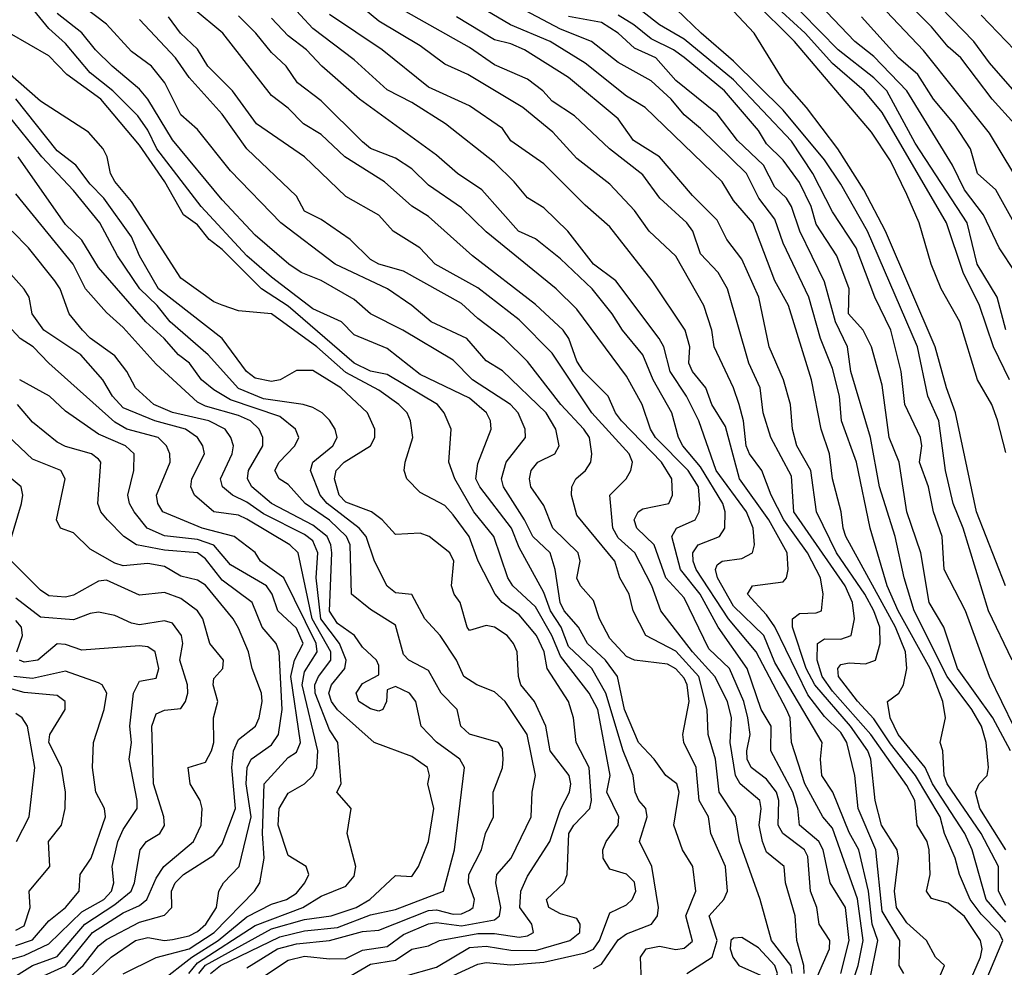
# Model space of a CAD drawing. Header units: metres. Extents: x -51132 to -49532, y -231222 to -229437.
# Tile 122 of 256: x -50508 to -50449, y -230939 to -230881. Entities that reach past the tile are written whole.
import ezdxf

# ---------------------------------------------------------------- set-up
doc = ezdxf.new("R2010")
doc.units = ezdxf.units.M
for name, color, linetype in [('CONTOUR_HALF', 8, 'Continuous'), ('CONTOUR_INDEX', 1, 'Continuous'), ('CONTOUR_INTER', 3, 'Continuous')]:
    doc.layers.add(name, color=color, linetype=linetype)

msp = doc.modelspace()

# ---------------------------------------------------------------- linework, layer by layer
at = {"layer": 'CONTOUR_HALF'}
for points, elevation in [([(-50452.722, -230939.759), (-50452.304, -230938.759), (-50452.838, -230938.259), (-50453.389, -230937.259), (-50454.58, -230936.175), (-50455.205, -230935.259), (-50455.336, -230934.259), (-50455.087, -230932.259), (-50455.17, -230931.759), (-50456.111, -230930.259), (-50456.494, -230928.759), (-50456.761, -230926.259), (-50456.935, -230925.759), (-50457.994, -230924.259), (-50460.152, -230921.759), (-50460.677, -230920.759), (-50461.509, -230918.259), (-50461.519, -230917.759), (-50461.08, -230917.424), (-50460.08, -230917.391), (-50459.761, -230917.259), (-50459.648, -230916.259), (-50459.822, -230915.259), (-50460.602, -230913.759), (-50462.041, -230911.759), (-50462.801, -230910.259), (-50463.36, -230908.759), (-50464.125, -230907.759), (-50464.325, -230907.259), (-50464.476, -230905.759), (-50464.749, -230904.759), (-50465.095, -230903.759), (-50466.266, -230901.259), (-50466.405, -230900.259), (-50466.888, -230898.759), (-50468.58, -230895.768), (-50470.188, -230894.259), (-50471.08, -230893.008), (-50472.58, -230891.403), (-50474.58, -230889.847), (-50476.045, -230888.259), (-50477.864, -230886.759), (-50481.196, -230884.759), (-50482.58, -230884.137), (-50484.08, -230883.024), (-50486.58, -230881.537), (-50492.08, -230876.973)], 68.5), ([(-50473.58, -230938.952), (-50473.08, -230938.676), (-50472.08, -230937.217), (-50471.58, -230936.842), (-50470.058, -230936.259), (-50469.691, -230935.759), (-50469.622, -230935.259), (-50470.029, -230932.759), (-50470.792, -230931.259), (-50470.317, -230929.759), (-50470.398, -230929.259), (-50470.823, -230928.759), (-50471.045, -230928.259), (-50471.158, -230927.259), (-50471.776, -230925.759), (-50472.831, -230922.259), (-50473.664, -230920.759), (-50475.08, -230919.428), (-50475.529, -230918.259), (-50476.172, -230917.259), (-50476.58, -230916.16), (-50478.08, -230913.431), (-50478.544, -230912.259), (-50480.457, -230909.759), (-50480.693, -230909.259), (-50480.58, -230908.346), (-50479.766, -230906.259), (-50479.813, -230905.759), (-50480.051, -230905.259), (-50481.08, -230904.375), (-50484.08, -230902.943), (-50486.08, -230901.363), (-50488.08, -230900.532), (-50488.845, -230899.759), (-50490.58, -230898.97), (-50493.08, -230897.047), (-50494.587, -230895.759), (-50497.346, -230892.759), (-50500.038, -230889.259), (-50500.58, -230888.135), (-50501.18, -230887.259), (-50502.714, -230885.759), (-50504.08, -230884.665), (-50505.58, -230882.877), (-50506.58, -230881.971), (-50508.58, -230879.508)], 63.5), ([(-50448.58, -230935.125), (-50449.033, -230934.259), (-50449.025, -230932.759), (-50450.077, -230930.759), (-50452.14, -230927.759), (-50452.324, -230927.259), (-50452.4, -230925.759), (-50452.559, -230925.259), (-50452.243, -230923.759), (-50452.393, -230922.759), (-50453.163, -230920.759), (-50455.105, -230917.259), (-50455.765, -230915.759), (-50456.795, -230912.259), (-50457.621, -230908.259), (-50458.535, -230905.759), (-50458.667, -230904.259), (-50459.08, -230902.578), (-50459.816, -230900.759), (-50460.524, -230898.259), (-50462.08, -230894.989), (-50462.58, -230893.522), (-50463.542, -230892.259), (-50464.297, -230890.759), (-50467.08, -230888.027), (-50468.08, -230887.208), (-50468.854, -230886.259), (-50470.08, -230885.141), (-50472.08, -230884.026), (-50473.7, -230882.759), (-50475.58, -230882.023), (-50480.58, -230879.349)], 70.5), ([(-50448.19, -230920.259), (-50449.633, -230917.259), (-50451.156, -230912.259), (-50451.769, -230910.759), (-50452.229, -230908.759), (-50452.637, -230905.759), (-50453.316, -230904.259), (-50453.941, -230901.259), (-50456.968, -230894.259), (-50458.58, -230891.405), (-50459.58, -230889.925), (-50462.08, -230886.919), (-50465.08, -230883.949), (-50467.047, -230882.259), (-50469.58, -230879.805)], 72.5), ([(-50448.059, -230887.759), (-50449.417, -230886.259), (-50451.301, -230883.759), (-50452.08, -230883.086), (-50453.08, -230881.878), (-50455.192, -230879.759)], 76.5), ([(-50467.921, -230939.259), (-50466.375, -230938.259), (-50466.072, -230937.259), (-50466.557, -230935.759), (-50465.682, -230934.759), (-50465.459, -230934.259), (-50465.569, -230932.759), (-50466.452, -230930.759), (-50466.611, -230929.759), (-50467.164, -230928.759), (-50467.353, -230926.759), (-50468.099, -230925.259), (-50468.157, -230924.759), (-50467.771, -230922.759), (-50467.892, -230921.759), (-50468.08, -230921.353), (-50468.58, -230920.783), (-50469.08, -230920.51), (-50471.08, -230920.261), (-50471.58, -230920.046), (-50472.58, -230918.94), (-50473.208, -230917.759), (-50473.58, -230916.648), (-50474.357, -230915.759), (-50474.58, -230915.292), (-50474.378, -230914.259), (-50474.5, -230913.759), (-50476.039, -230912.259), (-50476.58, -230910.881), (-50477.363, -230909.759), (-50477.451, -230909.259), (-50477.348, -230908.759), (-50476.949, -230908.259), (-50475.912, -230907.759), (-50475.646, -230907.259), (-50475.851, -230906.259), (-50476.45, -230905.259), (-50479.08, -230902.72), (-50480.08, -230902.115), (-50481.245, -230900.759), (-50483.412, -230899.759), (-50484.58, -230898.769), (-50486.063, -230897.759), (-50489.235, -230896.259), (-50492.52, -230893.759), (-50495.58, -230890.6), (-50497.58, -230888.092), (-50498.58, -230887.215), (-50499.56, -230885.259), (-50500.354, -230884.259), (-50501.58, -230883.374), (-50503.08, -230881.715), (-50505.08, -230880.18)], 64.5), ([(-50456.846, -230939.759), (-50456.339, -230937.259), (-50456.679, -230936.259), (-50456.911, -230934.259), (-50457.491, -230931.759), (-50458.08, -230930.708), (-50459.066, -230928.259), (-50459.73, -230927.259), (-50459.818, -230926.259), (-50459.704, -230925.259), (-50462.58, -230920.407), (-50463.248, -230918.759), (-50465.08, -230916.983), (-50466.055, -230915.259), (-50466.167, -230914.759), (-50466.08, -230914.478), (-50465.766, -230914.259), (-50464.58, -230914.106), (-50463.927, -230913.759), (-50463.809, -230913.259), (-50463.888, -230912.259), (-50464.301, -230911.259), (-50466.145, -230908.759), (-50467.186, -230905.759), (-50467.931, -230904.259), (-50468.922, -230902.759), (-50469.308, -230901.259), (-50469.583, -230900.759), (-50472.211, -230897.259), (-50473.58, -230896.257), (-50475.118, -230894.259), (-50476.58, -230892.853), (-50477.58, -230892.233), (-50478.372, -230891.259), (-50479.58, -230890.091), (-50482.549, -230887.759), (-50484.58, -230886.456), (-50486.08, -230885.701), (-50488.08, -230883.866), (-50490.58, -230881.971), (-50492.08, -230880.354)], 67.5), ([(-50448.58, -230907.681), (-50449.08, -230905.716), (-50449.427, -230904.759), (-50450.292, -230903.259), (-50451.374, -230899.759), (-50452.508, -230897.759), (-50453.111, -230896.259), (-50453.841, -230893.759), (-50454.58, -230892.036), (-50455.58, -230889.999), (-50456.717, -230888.259), (-50461.386, -230882.759), (-50463.909, -230880.259)], 73.5), ([(-50448.58, -230900.233), (-50449.097, -230898.259), (-50450.327, -230896.259), (-50450.918, -230893.759), (-50454.08, -230888.917), (-50455.794, -230885.759), (-50456.58, -230884.973), (-50458.745, -230883.259), (-50462.08, -230879.85)], 74.5), ([(-50460.813, -230939.259), (-50460.819, -230938.759), (-50461.246, -230937.259), (-50461.358, -230935.759), (-50461.941, -230933.759), (-50462.006, -230932.759), (-50463.08, -230931.894), (-50463.338, -230931.259), (-50463.527, -230930.259), (-50463.411, -230929.259), (-50463.48, -230928.759), (-50464.691, -230927.759), (-50464.972, -230927.259), (-50465.289, -230925.259), (-50465.21, -230923.759), (-50465.442, -230922.759), (-50466.212, -230921.259), (-50467.573, -230919.759), (-50469.486, -230917.259), (-50470.043, -230915.759), (-50471.066, -230913.759), (-50472.08, -230912.848), (-50472.408, -230912.259), (-50472.586, -230910.259), (-50471.597, -230909.259), (-50471.305, -230908.759), (-50471.203, -230908.259), (-50471.404, -230907.759), (-50473.671, -230905.259), (-50476.08, -230901.645), (-50478.08, -230899.642), (-50480.58, -230897.701), (-50483.163, -230896.259), (-50484.093, -230895.259), (-50485.711, -230894.259), (-50486.58, -230893.292), (-50488.58, -230892.157), (-50491.082, -230889.759), (-50493.989, -230887.759), (-50495.443, -230885.759), (-50496.948, -230884.259), (-50497.58, -230883.22), (-50498.609, -230882.259), (-50499.335, -230881.259)], 65.5), ([(-50458.58, -230939.241), (-50458.073, -230937.259), (-50458.306, -230935.259), (-50459.233, -230933.759), (-50459.645, -230931.759), (-50459.906, -230931.259), (-50461.088, -230930.259), (-50461.186, -230929.259), (-50461.498, -230928.259), (-50462.816, -230925.759), (-50462.801, -230924.259), (-50463.402, -230923.259), (-50464.257, -230920.759), (-50466.007, -230918.259), (-50467.098, -230916.259), (-50468.289, -230914.759), (-50468.82, -230912.759), (-50468.541, -230912.259), (-50467.409, -230911.759), (-50467.177, -230911.259), (-50467.119, -230910.759), (-50467.206, -230909.759), (-50467.831, -230908.759), (-50469.814, -230906.759), (-50470.113, -230906.259), (-50470.618, -230904.759), (-50471.58, -230903.042), (-50474.58, -230898.995), (-50475.829, -230897.759), (-50480.08, -230894.305), (-50481.58, -230892.845), (-50483.58, -230891.477), (-50484.58, -230890.483), (-50485.58, -230889.838), (-50487.08, -230889.246), (-50487.58, -230888.839), (-50490.08, -230886.367), (-50491.507, -230885.259), (-50492.2, -230884.259), (-50493.08, -230883.437), (-50494.03, -230882.259), (-50495.08, -230881.208)], 66.5), ([(-50449.822, -230939.759), (-50448.765, -230937.259), (-50448.982, -230936.759), (-50450.08, -230935.657), (-50450.744, -230934.759), (-50451.393, -230933.259), (-50451.643, -230932.259), (-50452.29, -230930.759), (-50452.566, -230929.759), (-50454.048, -230927.259), (-50455.58, -230925.335), (-50456.58, -230923.809), (-50457.58, -230922.748), (-50458.726, -230921.259), (-50458.763, -230920.759), (-50458.58, -230920.513), (-50458.08, -230920.411), (-50457.08, -230920.482), (-50456.478, -230920.259), (-50456.193, -230919.259), (-50456.216, -230918.259), (-50456.582, -230917.259), (-50457.128, -230916.259), (-50458.847, -230913.759), (-50460.054, -230911.259), (-50460.397, -230908.759), (-50461.239, -230907.259), (-50461.512, -230906.259), (-50461.629, -230904.759), (-50462.049, -230903.259), (-50462.919, -230901.259), (-50463.548, -230898.259), (-50464.58, -230895.959), (-50465.499, -230894.759), (-50466.08, -230893.583), (-50467.58, -230892.099), (-50469.58, -230889.76), (-50471.148, -230888.759), (-50472.08, -230887.46), (-50475.08, -230884.941), (-50477.75, -230883.259), (-50478.58, -230882.9), (-50479.58, -230882.654), (-50481.88, -230881.259)], 69.5), ([(-50448.292, -230925.759), (-50449.375, -230923.759), (-50451.518, -230920.759), (-50452.346, -230918.259), (-50453.23, -230916.759), (-50453.731, -230913.759), (-50454.589, -230911.259), (-50455.055, -230908.259), (-50455.656, -230906.759), (-50456.08, -230903.592), (-50456.712, -230901.259), (-50457.22, -230900.259), (-50458.108, -230899.259), (-50458.078, -230897.759), (-50458.815, -230895.759), (-50460.08, -230893.83), (-50460.379, -230892.759), (-50461.08, -230891.299), (-50462.08, -230889.95), (-50463.08, -230888.961), (-50463.58, -230888.151), (-50465.629, -230885.759), (-50468.08, -230883.726), (-50468.716, -230883.259), (-50470.08, -230882.607), (-50471.119, -230881.759), (-50472.08, -230881.171)], 71.5), ([(-50448.08, -230893.745), (-50449.18, -230891.759), (-50450.307, -230890.759), (-50450.728, -230889.259), (-50451.706, -230887.759), (-50452.973, -230886.259), (-50453.916, -230884.759), (-50455.08, -230883.755), (-50457.336, -230881.259)], 75.5), ([(-50448.055, -230883.259), (-50450.08, -230881.169)], 77.5), ([(-50485.08, -230939.435), (-50483.08, -230938.873), (-50481.08, -230937.677), (-50480.08, -230937.592), (-50478.58, -230937.832), (-50477.08, -230937.856), (-50475.005, -230937.259), (-50474.399, -230936.759), (-50474.388, -230936.259), (-50474.58, -230935.924), (-50475.58, -230935.628), (-50476.276, -230935.259), (-50476.413, -230934.759), (-50475.341, -230933.759), (-50475.176, -230933.259), (-50475.061, -230930.759), (-50474.756, -230930.259), (-50473.788, -230929.259), (-50473.692, -230928.759), (-50473.837, -230926.759), (-50474.625, -230925.259), (-50474.78, -230923.759), (-50475.091, -230922.759), (-50476.383, -230920.759), (-50476.552, -230919.759), (-50477.035, -230918.759), (-50478.08, -230917.502), (-50479.1, -230916.759), (-50479.53, -230916.259), (-50480.558, -230914.259), (-50481.103, -230912.759), (-50482.08, -230911.454), (-50482.58, -230910.894), (-50484.08, -230910.089), (-50484.883, -230909.259), (-50485.055, -230908.759), (-50484.993, -230908.259), (-50484.53, -230906.759), (-50484.671, -230905.759), (-50484.868, -230905.259), (-50485.366, -230904.759), (-50486.58, -230903.896), (-50488.58, -230902.817), (-50490.348, -230901.259), (-50493.08, -230899.268), (-50495.08, -230899.078), (-50496.08, -230898.751), (-50496.58, -230898.538), (-50498.58, -230897.099), (-50501.58, -230892.458), (-50502.58, -230891.252), (-50502.847, -230890.759), (-50503.051, -230889.759), (-50503.288, -230889.259), (-50504.175, -230888.259), (-50507.08, -230886.372), (-50509.08, -230884.614)], 62.5), ([(-50494.823, -230940.259), (-50492.08, -230938.45), (-50491.08, -230938.193), (-50489.58, -230938.367), (-50488.58, -230938.339), (-50487.58, -230937.844), (-50486.08, -230937.623), (-50485.08, -230936.884), (-50483.58, -230936.233), (-50483.08, -230936.168), (-50481.58, -230936.37), (-50479.58, -230936), (-50479.267, -230935.759), (-50479.187, -230935.259), (-50479.487, -230933.759), (-50479.43, -230933.259), (-50478.567, -230932.259), (-50477.34, -230929.759), (-50477.288, -230928.259), (-50477.083, -230927.259), (-50477.588, -230924.759), (-50478.929, -230922.759), (-50479.58, -230922.18), (-50480.641, -230921.759), (-50481.435, -230921.259), (-50481.882, -230920.259), (-50482.873, -230918.759), (-50483.788, -230917.759), (-50484.58, -230916.281), (-50485.58, -230916.188), (-50486.08, -230915.776), (-50486.844, -230914.259), (-50487.34, -230912.759), (-50487.775, -230912.259), (-50489.719, -230910.759), (-50490.13, -230910.259), (-50490.733, -230908.759), (-50490.58, -230908.259), (-50489.364, -230907.259), (-50489.116, -230906.759), (-50489.235, -230906.259), (-50489.58, -230905.71), (-50490.011, -230905.259), (-50490.58, -230904.945), (-50491.165, -230904.759), (-50493.58, -230904.423), (-50495.08, -230903.79), (-50496.935, -230901.759), (-50499.234, -230899.759), (-50500.017, -230898.759), (-50501.077, -230897.759), (-50502.423, -230895.759), (-50503.493, -230893.759), (-50505.08, -230891.797), (-50507.008, -230889.759), (-50509.58, -230886.608)], 61.5), ([(-50496.793, -230939.259), (-50496.173, -230938.759), (-50492.58, -230937.019), (-50491.08, -230936.671), (-50489.08, -230936.457), (-50487.08, -230935.693), (-50485.58, -230935.362), (-50482.661, -230934.259), (-50482.001, -230931.759), (-50481.386, -230926.759), (-50481.675, -230926.259), (-50483.08, -230925.227), (-50484.011, -230924.259), (-50484.338, -230922.759), (-50484.715, -230922.259), (-50485.58, -230921.857), (-50486.08, -230922.056), (-50486.117, -230922.759), (-50486.331, -230923.259), (-50486.58, -230923.34), (-50487.08, -230923.204), (-50487.798, -230922.759), (-50487.964, -230922.259), (-50487.58, -230921.683), (-50486.58, -230921.152), (-50486.58, -230920.58), (-50486.727, -230920.259), (-50487.58, -230919.462), (-50488.047, -230918.759), (-50489.08, -230918.04), (-50489.58, -230917.299), (-50489.435, -230913.759), (-50489.488, -230913.259), (-50489.708, -230912.759), (-50490.58, -230912.073), (-50493.08, -230910.771), (-50494.282, -230909.759), (-50494.534, -230909.259), (-50494.491, -230908.759), (-50493.612, -230907.259), (-50493.61, -230906.759), (-50493.838, -230906.259), (-50494.368, -230905.759), (-50495.08, -230905.423), (-50497.08, -230904.873), (-50497.58, -230904.622), (-50500.08, -230902.325), (-50502.08, -230900.09), (-50503.08, -230899.186), (-50504.37, -230897.759), (-50505.105, -230896.259), (-50508.58, -230891.992)], 60.5), ([(-50498.098, -230939.259), (-50497.58, -230938.597), (-50494.08, -230936.332), (-50491.193, -230935.259), (-50490.08, -230934.554), (-50488.58, -230933.961), (-50488.08, -230933.36), (-50487.97, -230932.759), (-50488.51, -230930.759), (-50488.263, -230929.259), (-50489.135, -230928.259), (-50488.865, -230927.759), (-50489.076, -230925.259), (-50489.58, -230924.472), (-50490.438, -230922.259), (-50490.46, -230921.759), (-50490.241, -230921.259), (-50489.495, -230920.259), (-50489.489, -230919.759), (-50490.622, -230917.759), (-50491.463, -230913.759), (-50491.98, -230913.259), (-50494.58, -230911.717), (-50495.08, -230911.481), (-50496.585, -230911.259), (-50497.745, -230910.259), (-50497.984, -230909.759), (-50497.916, -230909.259), (-50497.145, -230907.759), (-50497.241, -230907.259), (-50497.573, -230906.759), (-50498.292, -230906.259), (-50500.165, -230905.759), (-50502.08, -230904.97), (-50502.729, -230904.259), (-50503.306, -230903.259), (-50504.642, -230901.759), (-50506.878, -230900.259), (-50507.587, -230899.259), (-50507.778, -230898.259), (-50508.08, -230897.775), (-50509.905, -230895.759)], 59.5), ([(-50502.08, -230939.273), (-50500.08, -230938.273), (-50498.08, -230937.763), (-50496.571, -230936.759), (-50494.113, -230934.259), (-50493.79, -230933.759), (-50493.53, -230932.259), (-50493.632, -230930.759), (-50493.542, -230927.759), (-50492.08, -230926.157), (-50491.58, -230925.828), (-50491.324, -230925.259), (-50491.907, -230921.259), (-50491.697, -230920.259), (-50491.174, -230919.259), (-50491.58, -230918.321), (-50492.695, -230917.259), (-50493.05, -230916.259), (-50493.396, -230915.759), (-50495.58, -230914.483), (-50496.58, -230913.29), (-50497.58, -230912.936), (-50499.58, -230912.72), (-50500.616, -230912.259), (-50501.412, -230911.259), (-50501.699, -230910.759), (-50501.79, -230910.259), (-50501.437, -230908.759), (-50501.416, -230907.759), (-50501.939, -230907.259), (-50503.58, -230906.556), (-50505.58, -230905.16), (-50506.534, -230904.259), (-50508.35, -230903.259)], 58.5), ([(-50505.58, -230939.7), (-50504.497, -230938.759), (-50503.58, -230937.568), (-50503.08, -230937.193), (-50501.08, -230936.148), (-50499.58, -230935.72), (-50499.125, -230935.259), (-50499.146, -230934.259), (-50498.93, -230933.759), (-50498.43, -230933.259), (-50496.58, -230932.072), (-50496.08, -230931.386), (-50495.267, -230929.259), (-50495.484, -230926.759), (-50495.381, -230925.759), (-50495.08, -230925.069), (-50494.057, -230924.259), (-50493.835, -230923.759), (-50493.656, -230922.759), (-50493.693, -230922.259), (-50494.263, -230920.759), (-50494.479, -230919.759), (-50495.08, -230918.322), (-50495.407, -230917.759), (-50497.08, -230915.715), (-50497.58, -230915.408), (-50498.58, -230915.178), (-50499.58, -230914.58), (-50500.58, -230914.391), (-50502.08, -230914.551), (-50502.58, -230914.39), (-50504.08, -230913.531), (-50505.08, -230912.542), (-50505.87, -230912.259), (-50506.109, -230911.759), (-50505.597, -230909.259), (-50505.859, -230908.759), (-50507.58, -230908.074), (-50509.08, -230906.633)], 57.5), ([(-50509.08, -230939.709), (-50507.58, -230938.767), (-50506.08, -230938.223), (-50504.411, -230936.259), (-50502.58, -230935.076), (-50501.598, -230934.259), (-50501.389, -230933.759), (-50501.054, -230931.759), (-50500.665, -230931.259), (-50499.851, -230930.759), (-50499.58, -230930.275), (-50499.617, -230929.759), (-50500.231, -230927.759), (-50500.345, -230924.259), (-50500.08, -230923.512), (-50499.58, -230923.285), (-50498.58, -230923.186), (-50498.294, -230922.759), (-50498.151, -230922.259), (-50498.178, -230921.759), (-50498.644, -230920.259), (-50498.471, -230919.259), (-50498.54, -230918.759), (-50499.08, -230918.026), (-50499.58, -230917.878), (-50501.08, -230918.111), (-50501.58, -230918.012), (-50502.58, -230917.552), (-50503.58, -230917.348), (-50504.08, -230917.421), (-50505.08, -230917.82), (-50507.08, -230917.661), (-50508.58, -230916.497)], 56.5), ([(-50508.58, -230937.546), (-50507.58, -230937.209), (-50506.58, -230936.056), (-50505.576, -230935.259), (-50504.741, -230934.259), (-50504.692, -230933.259), (-50504.01, -230932.259), (-50503.156, -230929.759), (-50503.201, -230929.259), (-50503.728, -230928.259), (-50503.934, -230926.759), (-50503.883, -230925.259), (-50503.236, -230923.259), (-50503.077, -230922.259), (-50503.353, -230921.759), (-50503.58, -230921.632), (-50505.58, -230920.92), (-50507.58, -230921.367), (-50508.698, -230921.259)], 55.5), ([(-50508.537, -230931.259), (-50507.774, -230929.759), (-50507.433, -230926.759), (-50507.88, -230924.259), (-50508.205, -230923.759), (-50508.58, -230923.482)], 54.5), ([(-50465.08, -230937.104), (-50465.253, -230937.259), (-50465.298, -230937.759), (-50465.132, -230938.259), (-50464.755, -230938.759), (-50463.08, -230939.519), (-50462.58, -230939.609), (-50462.417, -230939.259), (-50462.573, -230938.759), (-50463.58, -230937.702), (-50464.58, -230937.06), (-50465.08, -230937.104)], 64.5)]:
    msp.add_lwpolyline(points, dxfattribs=dict(at, elevation=elevation))
at = {"layer": 'CONTOUR_INDEX'}
for points, elevation in [([(-50446.996, -230898.259), (-50448.978, -230895.259), (-50449.931, -230893.259), (-50451.086, -230891.759), (-50451.816, -230890.259), (-50454.59, -230885.759), (-50456.58, -230883.677), (-50457.724, -230882.759), (-50461.58, -230878.72)], 75), ([(-50448.58, -230936.137), (-50449.776, -230934.759), (-50450.613, -230931.759), (-50451.068, -230930.759), (-50453.02, -230927.759), (-50453.469, -230926.759), (-50455.098, -230924.759), (-50455.592, -230923.759), (-50455.757, -230922.759), (-50455.066, -230922.259), (-50454.776, -230921.759), (-50454.587, -230920.759), (-50454.653, -230919.759), (-50455.274, -230918.259), (-50458.277, -230912.759), (-50458.447, -230912.259), (-50458.565, -230911.259), (-50459.09, -230909.259), (-50459.272, -230907.759), (-50459.763, -230906.259), (-50460.349, -230903.259), (-50461.756, -230898.759), (-50462.575, -230897.259), (-50463.917, -230893.759), (-50465.08, -230892.408), (-50465.773, -230891.259), (-50470.434, -230886.759), (-50471.58, -230886.084), (-50474.08, -230884.07), (-50476.199, -230882.759), (-50478.593, -230881.759), (-50480.08, -230880.894)], 70), ([(-50461.532, -230939.259), (-50461.618, -230938.759), (-50462.778, -230937.259), (-50463.473, -230934.759), (-50464.717, -230931.259), (-50464.955, -230929.759), (-50465.963, -230928.259), (-50466.169, -230926.259), (-50466.621, -230924.759), (-50466.685, -230923.259), (-50467.188, -230921.259), (-50468.58, -230919.704), (-50470.393, -230918.759), (-50471.173, -230917.259), (-50471.401, -230916.259), (-50471.985, -230915.259), (-50472.274, -230914.259), (-50474.58, -230911.477), (-50474.896, -230910.259), (-50474.876, -230909.759), (-50474.642, -230909.259), (-50474.051, -230908.759), (-50473.728, -230908.259), (-50473.663, -230907.759), (-50473.821, -230906.759), (-50474.151, -230906.259), (-50475.555, -230904.759), (-50477.58, -230902.155), (-50478.982, -230900.759), (-50480.58, -230899.559), (-50481.58, -230898.636), (-50485.08, -230896.674), (-50486.58, -230896.268), (-50487.08, -230895.981), (-50488.31, -230894.759), (-50490.08, -230893.554), (-50491.08, -230893.055), (-50491.58, -230892.128), (-50494.587, -230889.259), (-50496.08, -230887.17), (-50498.08, -230884.945), (-50498.903, -230883.759), (-50501.08, -230881.439)], 65), ([(-50497.499, -230939.259), (-50497.08, -230938.753), (-50493.08, -230936.548), (-50491.08, -230935.976), (-50489.478, -230935.759), (-50487.962, -230935.259), (-50487.125, -230934.759), (-50485.58, -230933.307), (-50484.58, -230933.378), (-50484.177, -230932.759), (-50483.572, -230931.259), (-50483.245, -230929.259), (-50483.62, -230927.759), (-50483.51, -230927.259), (-50483.626, -230926.759), (-50484.58, -230926.096), (-50486.869, -230925.259), (-50489.08, -230923.274), (-50489.449, -230922.759), (-50489.608, -230922.259), (-50489.459, -230921.759), (-50488.643, -230920.759), (-50488.552, -230920.259), (-50488.964, -230919.259), (-50490.091, -230917.759), (-50490.387, -230915.259), (-50490.27, -230913.759), (-50490.58, -230913.033), (-50491.08, -230912.635), (-50493.58, -230911.398), (-50494.58, -230910.678), (-50495.457, -230910.259), (-50496.049, -230909.759), (-50496.181, -230909.259), (-50495.464, -230907.759), (-50495.394, -230907.259), (-50495.544, -230906.759), (-50495.888, -230906.259), (-50496.887, -230905.759), (-50499.08, -230905.248), (-50500.21, -230904.759), (-50501.326, -230903.759), (-50501.852, -230902.759), (-50502.58, -230901.813), (-50504.08, -230900.735), (-50504.548, -230900.259), (-50505.342, -230899.259), (-50505.9, -230897.759), (-50506.215, -230897.259), (-50507.812, -230895.259), (-50508.815, -230894.259)], 60), ([(-50508.58, -230936.621), (-50508.08, -230936.356), (-50507.719, -230935.259), (-50507.78, -230934.259), (-50506.517, -230932.759), (-50506.607, -230931.259), (-50505.82, -230930.259), (-50505.588, -230929.259), (-50505.583, -230928.259), (-50505.806, -230926.759), (-50506.583, -230925.259), (-50506.524, -230924.759), (-50505.602, -230923.259), (-50505.601, -230922.759), (-50506.08, -230922.406), (-50508.08, -230922.225), (-50509.08, -230921.936)], 55)]:
    msp.add_lwpolyline(points, dxfattribs=dict(at, elevation=elevation))
at = {"layer": 'CONTOUR_INTER'}
for points, elevation in [([(-50448.367, -230903.259), (-50449.328, -230901.259), (-50450.182, -230898.759), (-50451.16, -230896.759), (-50452.183, -230893.759), (-50456.08, -230887.061), (-50457.159, -230885.759), (-50459.08, -230884.097), (-50460.737, -230882.259), (-50463.58, -230879.646)], 74), ([(-50446.752, -230887.259), (-50449.58, -230884.063), (-50450.522, -230882.759), (-50453.898, -230879.259)], 77), ([(-50448.597, -230915.759), (-50450.355, -230911.259), (-50451.638, -230905.259), (-50452.185, -230903.759), (-50452.868, -230901.259), (-50455.87, -230894.259), (-50457.188, -230891.759), (-50458.759, -230889.259), (-50460.66, -230886.759), (-50461.966, -230885.259), (-50463.828, -230882.259), (-50465.713, -230880.259)], 73), ([(-50448.103, -230890.759), (-50449.58, -230888.31), (-50453.58, -230883.301), (-50456.58, -230880.121)], 76), ([(-50461.08, -230941.9), (-50459.263, -230937.759), (-50459.257, -230937.259), (-50459.891, -230936.259), (-50460.028, -230935.259), (-50460.418, -230934.259), (-50460.58, -230932.151), (-50460.777, -230931.759), (-50462.098, -230930.759), (-50462.372, -230930.259), (-50462.336, -230928.759), (-50462.476, -230928.259), (-50463.08, -230927.478), (-50464.018, -230926.759), (-50464.252, -230926.259), (-50464.283, -230925.759), (-50464.084, -230924.759), (-50464.218, -230923.759), (-50464.457, -230922.759), (-50465.321, -230920.759), (-50466.58, -230919.571), (-50468.08, -230916.475), (-50469.184, -230915.259), (-50469.897, -230913.259), (-50470.947, -230912.259), (-50471.108, -230911.759), (-50470.873, -230911.259), (-50470.58, -230911.078), (-50469.008, -230910.759), (-50468.775, -230910.259), (-50468.833, -230909.259), (-50469.453, -230908.259), (-50471.867, -230905.759), (-50472.244, -230905.259), (-50472.678, -230904.259), (-50474.185, -230902.759), (-50474.58, -230902.137), (-50475.074, -230900.759), (-50475.419, -230900.259), (-50477.08, -230898.704), (-50480.903, -230895.759), (-50483.58, -230893.365), (-50484.58, -230892.735), (-50486.234, -230891.259), (-50488.636, -230889.759), (-50490.08, -230888.392), (-50491.14, -230887.759), (-50492.08, -230886.809), (-50493.08, -230886.042), (-50496.047, -230882.259), (-50497.831, -230880.759)], 66), ([(-50450.983, -230940.259), (-50450.106, -230938.259), (-50450.021, -230937.759), (-50450.12, -230937.259), (-50451.08, -230935.789), (-50452.08, -230934.992), (-50453.08, -230934.694), (-50453.381, -230934.259), (-50453.176, -230933.259), (-50453.22, -230931.759), (-50453.35, -230931.259), (-50453.953, -230930.259), (-50454.099, -230928.759), (-50454.58, -230927.86), (-50456.754, -230924.759), (-50459.08, -230922.134), (-50459.711, -230921.259), (-50460.016, -230920.259), (-50460.001, -230919.259), (-50459.58, -230918.959), (-50458.58, -230918.992), (-50457.95, -230918.759), (-50457.752, -230917.759), (-50457.866, -230916.759), (-50458.32, -230915.759), (-50461.435, -230911.259), (-50461.58, -230909.1), (-50462.816, -230906.759), (-50463.288, -230905.259), (-50463.463, -230903.759), (-50464.162, -230902.259), (-50465.459, -230897.759), (-50466.019, -230896.759), (-50467.08, -230895.638), (-50467.548, -230894.259), (-50467.916, -230893.759), (-50469.547, -230892.259), (-50470.58, -230890.846), (-50472.594, -230889.259), (-50474.72, -230887.259), (-50476.08, -230886.381), (-50476.646, -230885.759), (-50477.58, -230885.052), (-50479.58, -230884.179), (-50481.08, -230883.124), (-50485.58, -230880.604)], 69), ([(-50448.08, -230924.326), (-50449.564, -230921.259), (-50451.03, -230917.259), (-50452.323, -230914.759), (-50452.436, -230912.759), (-50452.964, -230911.259), (-50453.267, -230909.759), (-50453.816, -230908.259), (-50453.672, -230907.259), (-50453.76, -230906.759), (-50454.698, -230904.759), (-50454.915, -230902.759), (-50455.55, -230900.259), (-50456.524, -230898.259), (-50457.661, -230895.259), (-50459.08, -230893.089), (-50460.278, -230890.759), (-50461.58, -230888.803), (-50465.08, -230885.091), (-50468.08, -230882.624), (-50469.573, -230881.759), (-50470.58, -230880.964)], 72), ([(-50470.663, -230939.759), (-50470.719, -230938.259), (-50470.37, -230937.759), (-50469.58, -230937.592), (-50468.58, -230937.785), (-50468.08, -230937.713), (-50467.58, -230937.29), (-50467.98, -230935.759), (-50467.366, -230934.259), (-50467.549, -230932.759), (-50468.175, -230931.759), (-50468.694, -230930.259), (-50468.385, -230928.259), (-50468.517, -230927.759), (-50469.188, -230927.259), (-50469.902, -230926.259), (-50470.853, -230925.259), (-50471.686, -230923.259), (-50472.108, -230921.259), (-50472.838, -230920.259), (-50473.94, -230919.259), (-50474.48, -230918.259), (-50475.345, -230917.259), (-50475.596, -230916.759), (-50475.885, -230914.759), (-50476.205, -230913.759), (-50477.257, -230912.759), (-50477.744, -230911.759), (-50479.035, -230909.759), (-50479.138, -230909.259), (-50478.865, -230908.259), (-50477.697, -230906.759), (-50477.714, -230906.259), (-50478.139, -230905.259), (-50478.605, -230904.759), (-50480.911, -230903.259), (-50482.08, -230902.085), (-50485.121, -230900.259), (-50487.08, -230899.267), (-50488.08, -230898.397), (-50490.08, -230897.249), (-50491.292, -230896.759), (-50492.035, -230896.259), (-50494.08, -230894.509), (-50496.08, -230892.358), (-50499.08, -230888.722), (-50500.58, -230886.259), (-50501.08, -230885.658), (-50502.746, -230884.259), (-50503.758, -230883.259), (-50504.58, -230882.229), (-50506.08, -230881.075)], 64), ([(-50458.195, -230940.759), (-50457.532, -230938.759), (-50457.231, -230937.259), (-50457.58, -230934.734), (-50459.08, -230930.439), (-50459.663, -230929.759), (-50460.764, -230927.759), (-50461.574, -230925.259), (-50461.656, -230923.759), (-50461.867, -230923.259), (-50463.712, -230919.759), (-50465.379, -230917.759), (-50467.35, -230914.759), (-50467.537, -230914.259), (-50467.544, -230913.759), (-50467.222, -230913.259), (-50465.93, -230912.759), (-50465.612, -230912.259), (-50465.601, -230911.259), (-50465.742, -230910.759), (-50467.08, -230908.548), (-50468.16, -230907.259), (-50468.423, -230906.759), (-50468.821, -230905.259), (-50469.952, -230903.259), (-50470.583, -230901.759), (-50471.813, -230900.259), (-50472.45, -230899.259), (-50473.65, -230897.759), (-50475.58, -230895.931), (-50477.08, -230894.729), (-50478.122, -230894.259), (-50480.331, -230891.759), (-50481.818, -230890.759), (-50483.08, -230889.659), (-50487.761, -230886.259), (-50490.04, -230884.259), (-50490.972, -230883.259), (-50492.08, -230882.421), (-50493.08, -230881.357)], 67), ([(-50454.762, -230939.259), (-50455.039, -230938.759), (-50455.001, -230937.259), (-50456.08, -230935.472), (-50456.458, -230931.759), (-50457.538, -230929.259), (-50457.737, -230927.259), (-50458.219, -230925.259), (-50458.58, -230924.653), (-50459.58, -230923.666), (-50460.58, -230922.354), (-50462.58, -230918.243), (-50463.08, -230917.502), (-50464.242, -230916.259), (-50463.933, -230915.759), (-50462.08, -230915.519), (-50461.875, -230915.259), (-50461.779, -230914.759), (-50461.84, -230913.759), (-50462.949, -230911.759), (-50464.714, -230909.259), (-50465.58, -230906.089), (-50466.401, -230904.759), (-50466.771, -230903.759), (-50467.566, -230902.759), (-50467.801, -230902.259), (-50467.738, -230901.259), (-50468.006, -230900.259), (-50470.011, -230897.259), (-50472.58, -230893.992), (-50474.08, -230892.679), (-50476.58, -230890.171), (-50478.58, -230888.788), (-50479.08, -230888.034), (-50481.08, -230886.657), (-50483.58, -230885.54), (-50486.376, -230883.259), (-50489.58, -230881.124)], 68), ([(-50448.58, -230931.746), (-50450.156, -230929.259), (-50450.413, -230928.259), (-50450.203, -230927.759), (-50449.714, -230927.259), (-50449.632, -230926.759), (-50449.765, -230925.259), (-50450.047, -230924.259), (-50450.632, -230923.259), (-50452.127, -230921.259), (-50454.143, -230917.259), (-50454.739, -230915.259), (-50455.281, -230912.759), (-50456.237, -230909.759), (-50456.783, -230906.759), (-50457.979, -230902.759), (-50458.173, -230901.259), (-50458.91, -230899.759), (-50459.58, -230897.321), (-50461.067, -230894.259), (-50461.564, -230892.759), (-50461.877, -230892.259), (-50462.58, -230891.588), (-50463.265, -230890.259), (-50464.842, -230888.759), (-50466.08, -230887.156), (-50468.58, -230885.133), (-50469.802, -230883.759), (-50471.08, -230883.165), (-50472.08, -230882.254), (-50473.08, -230881.618), (-50475.08, -230881.256)], 71), ([(-50483.08, -230939.838), (-50480.58, -230938.677), (-50480.08, -230938.589), (-50478.58, -230938.724), (-50476.58, -230938.56), (-50474.08, -230937.999), (-50473.58, -230937.765), (-50473.2, -230937.259), (-50472.58, -230935.571), (-50471.58, -230935.085), (-50471.23, -230934.759), (-50471.008, -230934.259), (-50471.08, -230933.712), (-50471.58, -230933.224), (-50472.58, -230932.928), (-50472.983, -230932.259), (-50473.002, -230931.759), (-50472.804, -230931.259), (-50472.075, -230930.259), (-50472.041, -230929.759), (-50472.76, -230928.259), (-50472.57, -230927.259), (-50473.312, -230923.259), (-50473.84, -230922.259), (-50475.58, -230920.021), (-50476.101, -230918.759), (-50477.08, -230917.017), (-50478.464, -230915.759), (-50478.757, -230915.259), (-50479.614, -230912.759), (-50480.828, -230911.259), (-50481.969, -230909.259), (-50482.341, -230908.259), (-50482.195, -230906.259), (-50482.615, -230905.259), (-50483.017, -230904.759), (-50486.08, -230902.95), (-50487.08, -230902.745), (-50488.08, -230902.265), (-50492.08, -230898.794), (-50493.694, -230897.759), (-50496.08, -230895.363), (-50496.868, -230894.759), (-50497.58, -230893.881), (-50498.422, -230893.259), (-50499.543, -230891.259), (-50501.08, -230889.05), (-50503.43, -230886.259), (-50505.494, -230884.759), (-50506.58, -230883.628), (-50508.966, -230882.259)], 63), ([(-50489.08, -230939.847), (-50487.08, -230938.683), (-50485.58, -230938.438), (-50484.58, -230937.773), (-50483.58, -230937.563), (-50482.899, -230937.259), (-50480.58, -230936.828), (-50479.58, -230936.832), (-50478.08, -230937.04), (-50477.58, -230936.973), (-50477.216, -230936.759), (-50477.309, -230936.259), (-50478.036, -230935.259), (-50477.975, -230934.259), (-50477.58, -230933.346), (-50476.217, -230931.259), (-50475.58, -230929.301), (-50475.03, -230928.259), (-50474.942, -230927.759), (-50475.038, -230927.259), (-50476.207, -230925.759), (-50476.459, -230924.259), (-50477.156, -230922.759), (-50477.969, -230921.759), (-50478.118, -230921.259), (-50478.2, -230919.759), (-50478.413, -230919.259), (-50478.803, -230918.759), (-50479.58, -230918.257), (-50480.08, -230918.166), (-50481.08, -230918.457), (-50481.22, -230918.259), (-50481.66, -230916.759), (-50482.025, -230916.259), (-50482.176, -230915.759), (-50482.044, -230914.259), (-50482.269, -230913.759), (-50483.533, -230912.759), (-50484.08, -230912.554), (-50485.58, -230912.647), (-50486.374, -230911.759), (-50487.026, -230911.259), (-50488.58, -230910.679), (-50488.983, -230910.259), (-50489.262, -230909.259), (-50489.168, -230908.759), (-50488.685, -230908.259), (-50487.08, -230907.272), (-50486.819, -230906.759), (-50486.817, -230906.259), (-50487.278, -230905.259), (-50488.88, -230903.759), (-50490.58, -230902.712), (-50491.58, -230902.711), (-50492.559, -230903.259), (-50493.08, -230903.377), (-50494.08, -230903.16), (-50494.609, -230902.759), (-50496.085, -230900.759), (-50499.93, -230897.759), (-50501.078, -230895.759), (-50501.58, -230894.603), (-50503.245, -230892.259), (-50504.08, -230891.412), (-50504.952, -230890.259), (-50506.08, -230889.386), (-50508.58, -230886.241)], 62), ([(-50494.58, -230938.909), (-50492.729, -230937.759), (-50491.58, -230937.448), (-50489.58, -230937.254), (-50487.58, -230936.71), (-50486.58, -230936.614), (-50483.58, -230935.427), (-50483.08, -230935.396), (-50482.08, -230935.646), (-50481.58, -230935.639), (-50481.08, -230935.401), (-50480.859, -230935.259), (-50480.776, -230934.759), (-50481.149, -230933.759), (-50481.133, -230933.259), (-50480.36, -230931.759), (-50480.117, -230930.759), (-50479.64, -230929.759), (-50479.657, -230928.259), (-50479.08, -230926.789), (-50479.042, -230926.259), (-50479.08, -230925.626), (-50479.325, -230925.259), (-50481.08, -230924.745), (-50481.62, -230924.259), (-50481.829, -230923.259), (-50482.812, -230922.259), (-50483.58, -230920.879), (-50484.76, -230920.259), (-50485.08, -230919.909), (-50485.58, -230918.137), (-50487.08, -230917.19), (-50488.242, -230916.259), (-50488.316, -230913.259), (-50488.545, -230912.759), (-50489.58, -230911.776), (-50491.045, -230910.759), (-50492.08, -230909.619), (-50492.627, -230909.259), (-50492.889, -230908.759), (-50492.628, -230908.259), (-50491.677, -230907.259), (-50491.428, -230906.759), (-50491.632, -230906.259), (-50492.58, -230905.496), (-50495.58, -230904.471), (-50496.58, -230903.882), (-50497.328, -230903.259), (-50498.061, -230902.259), (-50498.731, -230901.759), (-50499.591, -230900.759), (-50500.701, -230899.759), (-50503.58, -230896.455), (-50504.58, -230894.807), (-50505.58, -230893.859), (-50508.443, -230889.759)], 61), ([(-50499.832, -230939.759), (-50497.913, -230938.259), (-50496.31, -230937.259), (-50494.58, -230935.808), (-50493.08, -230935.04), (-50492.172, -230934.759), (-50491.58, -230934.376), (-50491.066, -230933.759), (-50490.833, -230933.259), (-50490.99, -230932.759), (-50492.08, -230932.097), (-50492.685, -230930.259), (-50492.623, -230929.259), (-50492.08, -230928.314), (-50491.08, -230927.761), (-50490.572, -230927.259), (-50490.35, -230926.759), (-50490.273, -230925.759), (-50491.224, -230921.759), (-50491.08, -230920.963), (-50490.322, -230919.759), (-50490.38, -230919.259), (-50492.343, -230915.259), (-50493.76, -230914.259), (-50494.08, -230913.743), (-50495.351, -230912.759), (-50497.28, -230912.259), (-50499.682, -230911.259), (-50499.979, -230910.759), (-50500.055, -230910.259), (-50499.222, -230908.259), (-50499.251, -230907.759), (-50499.446, -230907.259), (-50499.953, -230906.759), (-50501.862, -230906.259), (-50502.58, -230905.837), (-50506.58, -230902.26), (-50507.527, -230901.259), (-50508.313, -230900.759), (-50509.08, -230899.935)], 59), ([(-50505.08, -230940.419), (-50502.797, -230938.259), (-50501.326, -230937.259), (-50500.58, -230937.072), (-50499.58, -230937.244), (-50499.08, -230937.191), (-50498.08, -230936.965), (-50497.58, -230936.711), (-50497.066, -230936.259), (-50496.428, -230935.259), (-50496.274, -230934.259), (-50496, -230933.759), (-50495.041, -230932.759), (-50494.321, -230929.759), (-50494.627, -230927.759), (-50494.562, -230926.759), (-50494.322, -230926.259), (-50493.08, -230925.395), (-50492.66, -230924.759), (-50492.449, -230923.259), (-50492.624, -230919.759), (-50492.803, -230919.259), (-50493.644, -230918.259), (-50494.269, -230916.759), (-50496.08, -230915.413), (-50497.08, -230914.114), (-50497.572, -230913.759), (-50499.58, -230913.59), (-50501.275, -230913.259), (-50502.039, -230912.759), (-50503.022, -230911.759), (-50503.428, -230911.259), (-50503.607, -230910.759), (-50503.429, -230908.259), (-50503.58, -230908.073), (-50503.995, -230907.759), (-50505.58, -230907.304), (-50506.08, -230907.045), (-50507.58, -230905.831), (-50508.473, -230904.759)], 58), ([(-50509.126, -230913.759), (-50508.234, -230910.759), (-50508.161, -230910.259), (-50508.264, -230909.759), (-50509.45, -230908.759)], 57), ([(-50507.58, -230939.695), (-50505.58, -230938.786), (-50503.936, -230936.759), (-50502.08, -230935.58), (-50501.08, -230935.131), (-50500.636, -230934.759), (-50500.08, -230933.474), (-50499.608, -230932.759), (-50497.813, -230931.259), (-50497.342, -230930.259), (-50497.282, -230929.259), (-50497.415, -230928.759), (-50498.012, -230927.759), (-50498.142, -230926.759), (-50497.08, -230926.441), (-50496.716, -230925.759), (-50496.578, -230925.259), (-50496.602, -230923.759), (-50496.346, -230922.759), (-50496.624, -230921.759), (-50496.58, -230921.38), (-50496.041, -230920.759), (-50495.998, -230920.259), (-50496.826, -230919.259), (-50497.249, -230917.759), (-50497.575, -230917.259), (-50498.58, -230916.519), (-50499.58, -230916.168), (-50501.08, -230916.315), (-50503.08, -230915.404), (-50503.58, -230915.461), (-50505.08, -230916.318), (-50505.58, -230916.438), (-50506.58, -230916.363), (-50507.08, -230916.024), (-50508.841, -230914.259)], 57), ([(-50508.513, -230919.759), (-50508.176, -230918.759), (-50508.249, -230918.259), (-50508.58, -230917.852)], 56), ([(-50510.08, -230938.722), (-50508.08, -230938.156), (-50506.58, -230937.455), (-50504.58, -230935.502), (-50503.248, -230934.759), (-50502.779, -230934.259), (-50502.642, -230933.759), (-50502.748, -230932.759), (-50502.397, -230931.259), (-50502.08, -230930.521), (-50501.232, -230929.259), (-50501.227, -230928.759), (-50501.705, -230926.259), (-50501.582, -230925.259), (-50501.682, -230924.259), (-50501.459, -230922.259), (-50501.08, -230921.523), (-50500.08, -230921.347), (-50499.915, -230920.759), (-50500.144, -230919.759), (-50500.58, -230919.459), (-50501.08, -230919.386), (-50504.58, -230919.653), (-50505.58, -230919.316), (-50506.08, -230919.277), (-50507.26, -230920.259), (-50508.08, -230920.376), (-50508.354, -230920.259)], 56)]:
    msp.add_lwpolyline(points, dxfattribs=dict(at, elevation=elevation))

doc.saveas('drawing.dxf')
